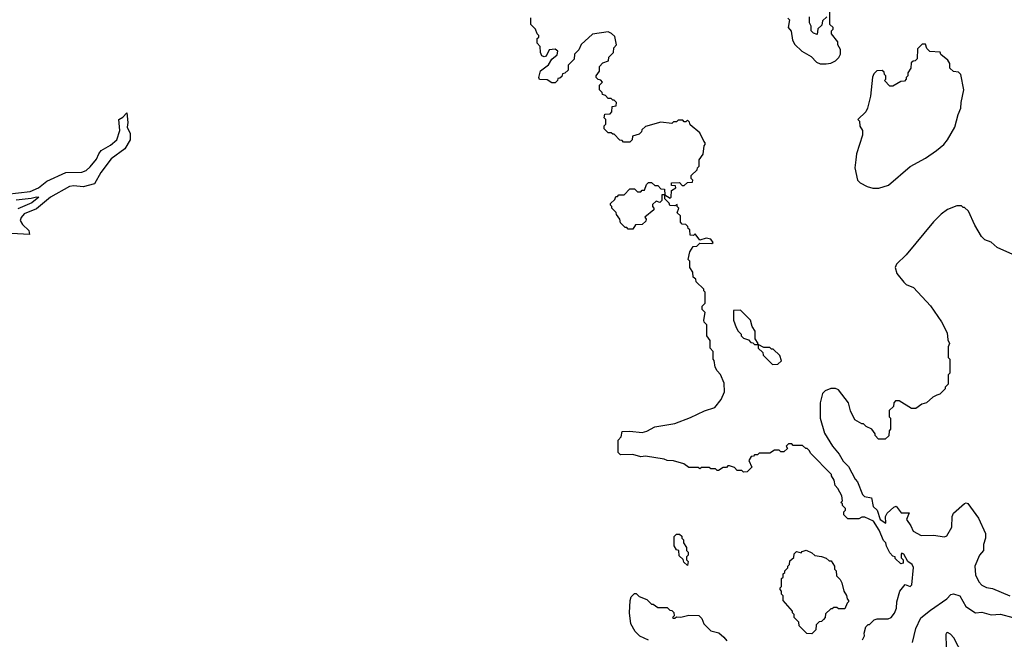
# Model space of a CAD drawing. Extents: x 2380107 to 2585170, y 384273 to 546161.
# Tile 212 of 256: x 2512737 to 2519060, y 455285 to 459266. Entities that reach past the tile are written whole.
import ezdxf

# ---------------------------------------------------------------- set-up
doc = ezdxf.new("R2010")
doc.units = 0

msp = doc.modelspace()

# ---------------------------------------------------------------- linework, layer by layer
at = {"layer": '0CON05XD'}
for points in [[(2516495, 458660), (2516528.3, 458661.7), (2516540, 458675), (2516541.7, 458708.3), (2516568.3, 458711.7), (2516570, 458735), (2516555, 458750), (2516545, 458750), (2516535, 458760), (2516515, 458760), (2516498.3, 458778.3), (2516480, 458785), (2516478.3, 458798.3), (2516460, 458815), (2516460, 458845), (2516480, 458865), (2516468.3, 458878.3), (2516451.7, 458881.7), (2516440, 458895), (2516440, 458905), (2516460, 458935), (2516460, 458965), (2516481.7, 458988.3), (2516518.3, 459001.7), (2516520, 459025), (2516550, 459055), (2516552.5, 459085), (2516570, 459105), (2516558.3, 459158.3), (2516538.3, 459178.3), (2516515, 459187.5), (2516415, 459172.5), (2516343.6, 459106.4), (2516328.3, 459071.7), (2516300, 459045), (2516297, 459013), (2516260, 458975), (2516258.3, 458941.7), (2516238.3, 458921.7), (2516221.7, 458918.3), (2516218.3, 458901.7), (2516205, 458890), (2516191.7, 458888.3), (2516190, 458875), (2516175, 458860), (2516155, 458860), (2516125, 458880), (2516075, 458882.5), (2516070, 458895), (2516081.7, 458938.3), (2516133, 458977), (2516155, 459012.5), (2516189.3, 459040.7), (2516192.5, 459065), (2516176.2, 459076.2), (2516137.5, 459072.5), (2516118.3, 459031.7), (2516105, 459027.5), (2516090, 459035), (2516082.5, 459055), (2516080, 459095), (2516060, 459115), (2516060, 459145), (2516070, 459155), (2516070, 459165), (2516060, 459175), (2516050, 459205), (2516020, 459235), (2516018.3, 459278.3)], [(2517670, 459275), (2517680, 459265), (2517672.5, 459215), (2517691.7, 459191.7), (2517698.8, 459135), (2517715, 459107.5), (2517760, 459065), (2517819.3, 459029.3), (2517855, 458992.5), (2517877, 458983)], [(2517920, 459285), (2517891.7, 459258.3), (2517888.3, 459231.7), (2517861.7, 459208.3), (2517858.3, 459171.7), (2517835, 459180), (2517820, 459195), (2517820, 459225), (2517810, 459245), (2517810, 459285)], [(2517877, 458983), (2517915, 458983.3), (2517945, 458987.5), (2517975, 459002.5), (2517996.4, 459023.6), (2518007.5, 459045), (2518007.5, 459075), (2517990, 459105), (2517990, 459125), (2517950, 459175), (2517950, 459195), (2517960, 459205), (2517960, 459215), (2517940, 459235), (2517940, 459315)], [(2518255, 458183.3), (2518316.1, 458203.9), (2518455, 458322.5), (2518555, 458376.7), (2518625, 458426.7), (2518672.5, 458465), (2518695.8, 458494.2), (2518742.5, 458575), (2518763, 458657), (2518781.7, 458698.3), (2518782.5, 458735), (2518800, 458815), (2518780, 458915), (2518765, 458930), (2518733, 458933), (2518710, 458955), (2518710, 458985), (2518697, 459007), (2518651.7, 459041.7), (2518648.3, 459058.3), (2518581.7, 459061.7), (2518561.7, 459081.7), (2518555, 459110), (2518531.7, 459108.3), (2518501.7, 459078.3), (2518500, 459015), (2518488.3, 459001.7), (2518475, 459000), (2518461.7, 458988.3), (2518460, 458955), (2518440, 458925), (2518440, 458905), (2518430, 458895), (2518430, 458885), (2518418.3, 458871.7), (2518395, 458870), (2518345, 458840), (2518325, 458840), (2518290, 458875), (2518300, 458885), (2518300, 458905), (2518290, 458915), (2518288.3, 458928.3), (2518275, 458940), (2518241.7, 458938.3), (2518221.7, 458918.3), (2518213, 458897), (2518200, 458775), (2518181.7, 458698.3), (2518170, 458675), (2518120, 458625), (2518130, 458615), (2518133, 458583), (2518150, 458555), (2518150, 458525), (2518110, 458405), (2518106.2, 458365), (2518100, 458315), (2518117.5, 458235), (2518135, 458217.5), (2518180, 458195), (2518215, 458183.3), (2518255, 458183.3)], [(2512655, 458145.4), (2512805, 458161.9), (2512856.5, 458185), (2512912.1, 458227.9), (2513034, 458285), (2513135, 458285.5), (2513162.8, 458297.2), (2513190, 458320), (2513230, 458370), (2513244.2, 458405), (2513260, 458425), (2513319.8, 458460.2), (2513360, 458495), (2513378.8, 458555), (2513373.3, 458625), (2513399.3, 458640.7), (2513425, 458667.5), (2513431.2, 458605), (2513426.2, 458575), (2513446.2, 458535), (2513446.2, 458495), (2513412.5, 458437.5), (2513325, 458372.5), (2513257.5, 458285), (2513218.1, 458211.9), (2513145, 458192.4), (2513085, 458199.5), (2513057.1, 458195), (2512935, 458126.2), (2512845, 458050.3), (2512765, 458018.5), (2512745.5, 457995), (2512739.4, 457975), (2512755, 457950.8), (2512795, 457911.2), (2512800, 457885), (2512685, 457892.4)], [(2518148.3, 455281.7), (2518161.7, 455308.3), (2518160, 455325), (2518170, 455365), (2518185, 455380), (2518195, 455380), (2518225, 455410), (2518243, 455417), (2518315, 455416.7), (2518332.5, 455425), (2518355, 455452.5), (2518367.5, 455485), (2518370, 455525), (2518390, 455595), (2518423, 455637), (2518455, 455623.3), (2518466.7, 455635), (2518476.4, 455746.4), (2518467.5, 455765), (2518440, 455785), (2518415, 455832.5), (2518402.5, 455837.5), (2518398.3, 455831.7), (2518398.3, 455808.3), (2518410, 455795), (2518410, 455775), (2518395, 455770), (2518360, 455805), (2518360, 455815), (2518345, 455820), (2518325, 455840), (2518303, 455883), (2518300, 455905), (2518285, 455920), (2518257, 455987), (2518220, 456045), (2518165, 456070), (2518145, 456070), (2518125, 456060), (2518055, 456060), (2518030, 456085), (2518030, 456105), (2518040, 456115), (2518040, 456125), (2518020, 456145), (2518020, 456155), (2518010, 456165), (2518020, 456175), (2518017, 456207), (2517990, 456255), (2517973, 456273), (2517967, 456307), (2517950, 456335), (2517950, 456345), (2517815, 456480), (2517810, 456495), (2517795, 456510), (2517785, 456510), (2517765, 456530), (2517705, 456530), (2517695, 456540), (2517675, 456540), (2517660, 456525), (2517668.3, 456511.7), (2517645, 456490), (2517625, 456490), (2517615, 456500), (2517585, 456500), (2517555, 456480), (2517485, 456480), (2517475, 456470), (2517455, 456470), (2517448.3, 456461.7), (2517435, 456460), (2517420, 456435), (2517438.3, 456391.7), (2517408.3, 456361.7), (2517385, 456360), (2517375, 456370), (2517345, 456370), (2517328.3, 456388.3), (2517295, 456400), (2517285, 456400), (2517275, 456390), (2517255, 456390), (2517225, 456370), (2517215, 456370), (2517205, 456380), (2517175, 456380), (2517165, 456390), (2517115, 456390), (2517105, 456380), (2517095, 456390), (2517035, 456390), (2517001.7, 456411.7), (2516935, 456432.5), (2516895, 456433.3), (2516875, 456442.5), (2516755, 456462.5), (2516725, 456457.5), (2516675, 456472.5), (2516595, 456470), (2516580, 456485), (2516580, 456565), (2516600, 456585), (2516605, 456620), (2516655, 456622), (2516735, 456613.3), (2516765, 456622.5), (2516815, 456650), (2516945, 456672.5), (2517045, 456710), (2517135, 456753.3), (2517200, 456775), (2517242.5, 456825), (2517262.5, 456875), (2517261.7, 456931.7), (2517237, 456987), (2517215, 457010), (2517203, 457033), (2517197, 457077), (2517190, 457085), (2517190, 457135), (2517170, 457155), (2517170, 457205), (2517150, 457235), (2517150, 457305), (2517133, 457323), (2517130, 457335), (2517140, 457385), (2517120, 457405), (2517120, 457425), (2517140, 457445), (2517140, 457515), (2517130, 457525), (2517130, 457535), (2517081.7, 457581.7), (2517078.3, 457598.3), (2517061.7, 457611.7), (2517060, 457645), (2517040, 457675), (2517040, 457715), (2517030, 457725), (2517040, 457775), (2517061.7, 457808.3), (2517085, 457810), (2517105, 457830), (2517181.7, 457828.3), (2517190, 457835), (2517176.1, 457856.1), (2517145, 457862.5), (2517105, 457850), (2517075, 457890), (2517065, 457880), (2517041.7, 457881.7), (2517040, 457915), (2517030, 457925), (2517028.3, 457938.3), (2517015, 457950), (2516991.7, 457951.7), (2516980, 457965), (2516980, 458005), (2516960, 458025), (2516970, 458055), (2516960, 458065), (2516958.3, 458078.3), (2516945, 458070), (2516911.7, 458071.7), (2516908.3, 458088.3), (2516880, 458115), (2516880, 458140), (2516860, 458140), (2516860, 458105), (2516848.3, 458091.7), (2516825, 458100), (2516801.7, 458078.3), (2516800, 458065), (2516810, 458055), (2516810, 458045), (2516751.7, 457998.3), (2516760, 457985), (2516758.3, 457971.7), (2516735, 457950), (2516691.7, 457948.3), (2516675, 457920), (2516645, 457920), (2516635, 457930), (2516625, 457930), (2516595, 457960), (2516590, 457985), (2516570, 458015), (2516568.3, 458028.3), (2516540, 458055), (2516540, 458065), (2516530, 458075), (2516530, 458085), (2516558.3, 458111.7), (2516565, 458130), (2516575, 458130), (2516585, 458140), (2516618.3, 458141.7), (2516655, 458180), (2516685, 458180), (2516705, 458160), (2516725, 458160), (2516735, 458170), (2516748.3, 458171.7), (2516761.7, 458208.3), (2516775, 458220), (2516795, 458220), (2516815, 458200), (2516835, 458200), (2516855, 458180), (2516878.3, 458178.3), (2516880, 458140), (2516915, 458120), (2516920, 458125), (2516921.7, 458168.3), (2516950, 458185), (2516948.3, 458198.3), (2516921.7, 458201.7), (2516921.7, 458218.3), (2516975, 458220), (2516991.7, 458201.7), (2517005, 458200), (2517025, 458220), (2517058.3, 458221.7), (2517060, 458235), (2517050, 458245), (2517050, 458265), (2517088.3, 458301.7), (2517090, 458315), (2517100, 458325), (2517100, 458365), (2517127, 458403), (2517132.5, 458455), (2517140, 458465), (2517140, 458475), (2517130, 458485), (2517105, 458540), (2517041.7, 458591.7), (2517038.3, 458608.3), (2517025, 458620), (2517015, 458610), (2517005, 458610), (2516995, 458620), (2516965, 458620), (2516955, 458610), (2516935, 458610), (2516925, 458600), (2516855, 458607.5), (2516755, 458580), (2516731.7, 458558.3), (2516730, 458545), (2516715, 458530), (2516671.7, 458518.3), (2516670, 458495), (2516655, 458480), (2516615, 458480), (2516605, 458490), (2516591.7, 458491.7), (2516555, 458530), (2516545, 458530), (2516535, 458540), (2516515, 458540), (2516490, 458565), (2516490, 458585), (2516500, 458595), (2516500, 458625), (2516490, 458635), (2516495, 458660)], [(2512715, 458108.1), (2512811.4, 458118.6), (2512845, 458128.8), (2512858.6, 458125), (2512815, 458088.5), (2512725, 458051.1)], [(2519115, 457757.5), (2519015, 457802.5), (2518976.1, 457836.1), (2518935, 457852.5), (2518913.6, 457873.6), (2518870, 457945), (2518830, 458035), (2518805, 458060), (2518795, 458060), (2518785, 458070), (2518755, 458070), (2518695, 458047.5), (2518655, 458017.5), (2518605, 457967.5), (2518430, 457755), (2518367.5, 457695), (2518360, 457675), (2518370, 457635), (2518415, 457580), (2518430, 457565), (2518476.4, 457546.4), (2518585, 457427.5), (2518657.5, 457325), (2518692.5, 457255), (2518698.3, 457208.3), (2518707.5, 457185), (2518700, 457165), (2518700, 457095), (2518710, 457085), (2518710, 456995), (2518700, 456985), (2518700, 456925), (2518680, 456905), (2518680, 456895), (2518645, 456860), (2518627, 456853), (2518600, 456840), (2518560, 456805), (2518530, 456795), (2518491.7, 456768.3), (2518465, 456767.5), (2518385, 456817.5), (2518361.7, 456818.3), (2518350, 456805), (2518348.3, 456781.7), (2518320, 456755), (2518320, 456715), (2518330, 456705), (2518330, 456635), (2518320, 456625), (2518318.3, 456591.7), (2518295, 456570), (2518251.7, 456571.7), (2518230, 456595), (2518230, 456605), (2518210, 456635), (2518173, 456653), (2518155, 456670), (2518145, 456670), (2518100, 456695), (2518073, 456753), (2518060, 456805), (2517995, 456887.5), (2517975, 456897.5), (2517947, 456897), (2517909.3, 456880.7), (2517893.3, 456865), (2517876.7, 456805), (2517877.5, 456705), (2517905, 456610), (2517957.5, 456525), (2518000, 456475), (2518025, 456430), (2518060, 456395), (2518103, 456313), (2518117, 456297), (2518150, 456215), (2518163, 456203), (2518207.5, 456195), (2518218, 456138), (2518242.5, 456115), (2518262.5, 456055), (2518298.3, 456031.7), (2518297.5, 456075), (2518307.5, 456095), (2518350, 456135), (2518365, 456140), (2518398.3, 456098.3), (2518448.3, 456098.3), (2518432.5, 456055), (2518460, 456015), (2518475, 455980), (2518527, 455953), (2518605, 455953.8), (2518675, 455943.3), (2518690.7, 455949.3), (2518722.5, 456005), (2518726.2, 456075), (2518733.9, 456096.1), (2518805, 456157.5), (2518815, 456162.5), (2518825, 456157.5), (2518893.6, 456063.6), (2518940, 455965), (2518940, 455935), (2518926.7, 455895), (2518926.7, 455855), (2518901.2, 455825), (2518870, 455755), (2518875, 455700), (2518896.7, 455655), (2518915, 455632.5), (2518945, 455617.5), (2518985, 455612.5), (2519095, 455564.2)], [(2517475, 457180), (2517480, 457185), (2517460, 457215), (2517460, 457265), (2517440, 457295), (2517430, 457335), (2517365, 457400), (2517321.7, 457398.3), (2517320, 457335), (2517338.3, 457288.3), (2517350, 457265), (2517370, 457245), (2517370, 457235), (2517385, 457220), (2517418.3, 457208.3), (2517431.7, 457191.7), (2517445, 457190), (2517455, 457180), (2517475, 457180)], [(2517571.7, 457051.7), (2517605, 457052.5), (2517630, 457075), (2517619.3, 457109.3), (2517575, 457150), (2517565, 457150), (2517555, 457160), (2517515, 457160), (2517480, 457180), (2517480, 457155), (2517508.3, 457128.3), (2517511.7, 457111.7), (2517571.7, 457051.7)], [(2517025, 455760), (2517001.7, 455781.7), (2516998.3, 455798.3), (2516971.7, 455821.7), (2516970, 455855), (2516955, 455860), (2516940, 455885), (2516940, 455945), (2516955, 455960), (2516975, 455960), (2516988.3, 455948.3), (2516990, 455935), (2517000, 455925), (2517000, 455905), (2517020, 455875), (2517020, 455855), (2517030, 455845), (2517030, 455825), (2517020, 455815), (2517020, 455795), (2517030, 455785), (2517025, 455760)], [(2517825, 455320), (2517791.7, 455321.7), (2517741.7, 455371.7), (2517740, 455395), (2517710, 455425), (2517710, 455445), (2517700, 455455), (2517700, 455465), (2517640, 455535), (2517640, 455565), (2517630, 455575), (2517630, 455595), (2517620, 455605), (2517620, 455615), (2517630, 455625), (2517630, 455675), (2517640, 455685), (2517640, 455705), (2517650, 455715), (2517650, 455725), (2517670, 455745), (2517670, 455755), (2517680, 455765), (2517681.7, 455788.3), (2517708.3, 455811.7), (2517710, 455835), (2517725, 455850), (2517755, 455840), (2517761.7, 455848.3), (2517787, 455857), (2517825, 455840), (2517843, 455823), (2517887, 455817), (2517917, 455807), (2517935, 455790), (2517948.3, 455788.3), (2517970, 455755), (2517970, 455735), (2517980, 455725), (2517983, 455693), (2518005, 455670), (2518017, 455647), (2518030, 455595), (2518047, 455567), (2518050, 455545), (2518060, 455535), (2518060, 455525), (2518051.7, 455518.3), (2518035, 455480), (2517995, 455480), (2517985, 455490), (2517965, 455490), (2517955, 455480), (2517945, 455480), (2517911.7, 455448.3), (2517910, 455425), (2517898.3, 455411.7), (2517885, 455400), (2517871.7, 455398.3), (2517851.7, 455378.3), (2517850, 455345), (2517825, 455320)], [(2516775, 455280), (2516720, 455305), (2516690, 455335), (2516662.5, 455385), (2516652.5, 455455), (2516657.5, 455535), (2516663, 455557), (2516685, 455580), (2516695, 455580), (2516715, 455560), (2516765, 455540), (2516795, 455510), (2516805, 455510), (2516835, 455490), (2516895, 455490), (2516911.7, 455471.7), (2516925, 455470), (2516938.3, 455458.3), (2516940, 455435), (2516930, 455425), (2516935, 455420), (2516945, 455420), (2516955, 455430), (2516981.7, 455428.3), (2517035, 455440), (2517098.3, 455438.3), (2517118.3, 455418.3), (2517130, 455385), (2517175, 455340), (2517227, 455327), (2517259.3, 455299.3), (2517277.5, 455275)], [(2518469.5, 455265), (2518491.8, 455355), (2518525, 455423.1), (2518585, 455473.1), (2518690, 455545), (2518716.4, 455573.6), (2518733, 455577), (2518775, 455564), (2518813.5, 455495), (2518875, 455456.1), (2518915, 455459.6), (2518975, 455441.8), (2519035, 455446.5), (2519115, 455424.2)], [(2518792.7, 455182.7), (2518735.2, 455295.2), (2518715, 455317.8), (2518695, 455329.2), (2518685.9, 455324.1), (2518684.4, 455315.6), (2518686.2, 455235)]]:
    msp.add_lwpolyline(points, dxfattribs=at)

doc.saveas('drawing.dxf')
